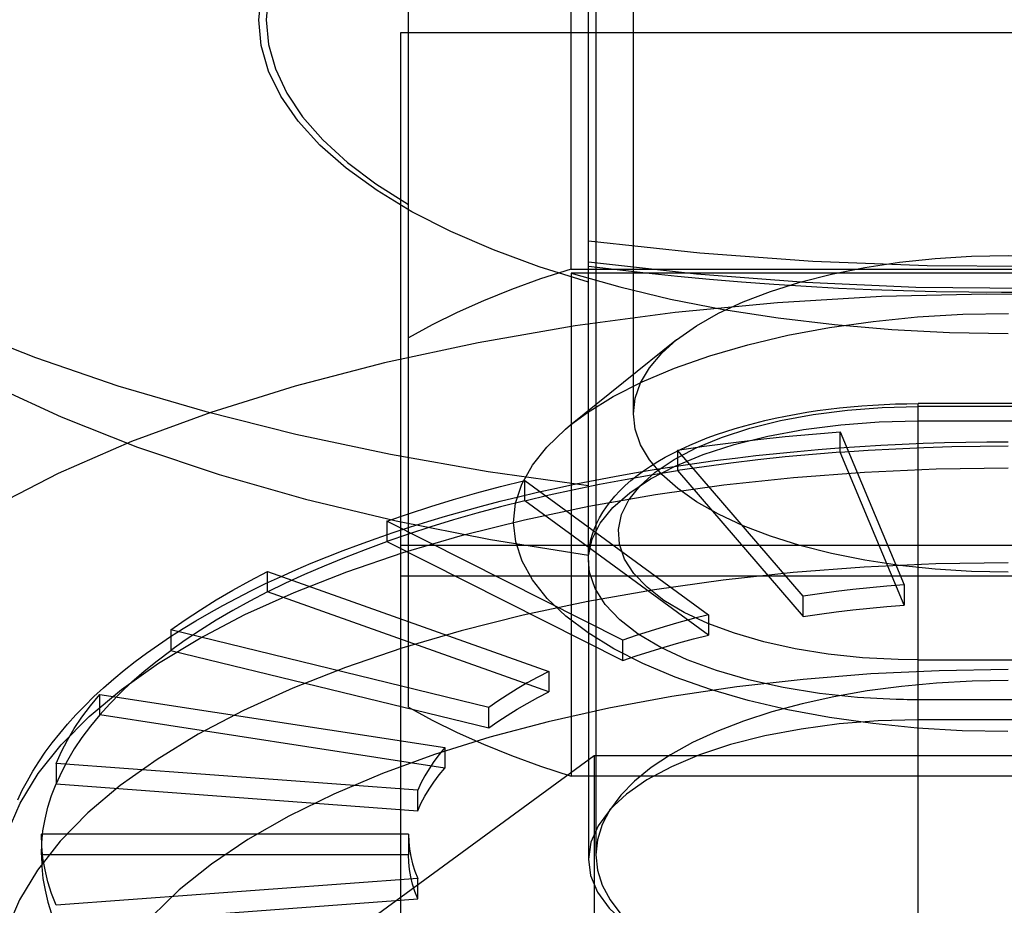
# Model space of a CAD drawing. Header units: inches. Extents: x 0 to 198, y 0 to 128.
# Tile 61 of 102: x 65.353 to 65.611, y 89.399 to 89.631. Entities that reach past the tile are written whole.
import ezdxf

# ---------------------------------------------------------------- set-up
doc = ezdxf.new("R2010")
doc.units = ezdxf.units.IN
doc.header["$LTSCALE"] = 10.8720930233
doc.header["$MEASUREMENT"] = 0
doc.linetypes.add('HIDDEN', pattern=[0.2, 0.1, -0.1])
doc.layers.add('DEFAULT_2', color=8, linetype='HIDDEN')

msp = doc.modelspace()

# ---------------------------------------------------------------- linework, layer by layer
at = {"layer": 'DEFAULT_2', "color": 8, "linetype": 'HIDDEN'}
for p, q in [((65.5138416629, 89.52755146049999), (65.5138416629, 90.0342274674)), ((65.50399914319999, 89.75789636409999), (65.50399914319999, 89.4117866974)), ((65.4974674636, 89.5655603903), (65.4974674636, 89.6975816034)), ((65.4547865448, 89.45049001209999), (65.4547865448, 89.6795438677)), ((65.5020306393, 89.49046418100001), (65.5020306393, 89.6513066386)), ((65.45278654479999, 89.3502106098), (65.45278654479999, 89.6277082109)), ((65.45278654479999, 89.6277082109), (65.7716841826, 89.6277082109)), ((65.4974674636, 89.5655603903), (65.7270662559, 89.5655603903)), ((65.4974674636, 89.5644734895), (65.4974674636, 89.4324522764)), ((65.7270662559, 89.5644734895), (65.4974674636, 89.5644734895)), ((65.5251977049, 89.54694812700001), (65.4973355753, 89.5246099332)), ((65.5886133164, 89.231245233), (65.5886133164, 89.53022574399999)), ((65.6358574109, 89.53022574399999), (65.5886133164, 89.53022574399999)), ((65.6358501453, 89.52948801), (65.5886139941, 89.52948801)), ((65.56817116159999, 89.5174747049), (65.56817116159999, 89.52282691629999)), ((65.56817116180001, 89.5228269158), (65.58492069, 89.48268186)), ((65.525415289, 89.5179852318), (65.525415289, 89.5126330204)), ((65.5584054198, 89.4796792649), (65.5254152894, 89.51798523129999)), ((65.58492069, 89.4773296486), (65.5681711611, 89.51747470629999)), ((65.5254152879, 89.5126330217), (65.5584054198, 89.4743270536)), ((65.4852983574, 89.50472717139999), (65.4852983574, 89.5100793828)), ((65.48529835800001, 89.5100793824), (65.5335267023, 89.47477641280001)), ((65.5335267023, 89.46942420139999), (65.4852983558, 89.5047271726)), ((65.4490392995, 89.49934958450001), (65.4490392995, 89.4939973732)), ((65.5110404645, 89.4681222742), (65.4490393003, 89.4993495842)), ((65.44903929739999, 89.4939973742), (65.5110404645, 89.4627700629)), ((65.7716841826, 89.49293624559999), (65.45278654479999, 89.49293624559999)), ((65.5019991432, 89.4890746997), (65.5019991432, 89.4105756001)), ((65.4177398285, 89.4807696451), (65.4177398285, 89.48612185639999)), ((65.4177398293, 89.48612185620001), (65.4916299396, 89.4599190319)), ((65.45278654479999, 89.48498257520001), (65.7716841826, 89.48498257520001)), ((65.58492069, 89.48268186), (65.58492069, 89.4773296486)), ((65.4916299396, 89.45456682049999), (65.417739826, 89.480769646)), ((65.5584054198, 89.4743270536), (65.5584054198, 89.4796792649)), ((65.5335267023, 89.47477641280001), (65.5335267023, 89.46942420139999)), ((65.3923509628, 89.47079811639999), (65.3923509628, 89.4654459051)), ((65.4758849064, 89.45041593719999), (65.3923509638, 89.47079811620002)), ((65.5110404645, 89.4627700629), (65.5110404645, 89.4681222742)), ((65.39235096, 89.4654459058), (65.4758849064, 89.4450637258)), ((65.588620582, 89.46293395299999), (65.5833451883, 89.46300855)), ((65.588620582, 89.46293395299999), (65.6358567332, 89.46293395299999)), ((65.4916299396, 89.4599190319), (65.4916299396, 89.45456682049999)), ((65.3736441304, 89.44849175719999), (65.3736441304, 89.45384396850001)), ((65.3736441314, 89.45384396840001), (65.46428376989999, 89.4399017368)), ((65.46428376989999, 89.43454952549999), (65.3736441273, 89.4484917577)), ((65.4758849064, 89.4450637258), (65.4758849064, 89.45041593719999)), ((65.6358574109, 89.44718033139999), (65.5886133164, 89.44718033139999)), ((65.46428376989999, 89.4399017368), (65.46428376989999, 89.43454952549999)), ((65.3621877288, 89.435774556), (65.3621877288, 89.43042234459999)), ((65.4571790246, 89.42869589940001), (65.3621877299, 89.4357745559)), ((65.3947471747, 89.3582645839), (65.50350701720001, 89.43787638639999)), ((65.50350701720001, 89.43787638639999), (65.50350701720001, 89.3129914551)), ((65.50350701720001, 89.43787638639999), (65.7210267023, 89.43787638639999)), ((65.36218772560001, 89.4304223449), (65.4571790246, 89.42334368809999)), ((65.7270662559, 89.4324522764), (65.4974674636, 89.4324522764)), ((65.4571790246, 89.42334368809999), (65.4571790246, 89.42869589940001)), ((65.4547865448, 89.41713890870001), (65.35832985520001, 89.41713890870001)), ((65.3583298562, 89.41713890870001), (65.3583298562, 89.4117866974)), ((65.4547865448, 89.41713890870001), (65.4547865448, 89.4117866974)), ((65.4547865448, 89.4117866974), (65.3583298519, 89.4117866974)), ((65.4571790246, 89.405581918), (65.3621877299, 89.3985032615)), ((65.4571790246, 89.4002297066), (65.4571790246, 89.405581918)), ((65.36218772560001, 89.3931510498), (65.4571790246, 89.4002297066))]:
    msp.add_line(p, q, dxfattribs=at)
for points in [[(65.4547865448, 89.6795438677), (65.4462108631, 89.67413229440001), (65.4387141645, 89.6684916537), (65.4322792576, 89.6626035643), (65.4269577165, 89.6565231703), (65.4227906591, 89.6502863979), (65.4197922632, 89.64393252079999), (65.41799038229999, 89.63749952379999), (65.4173851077, 89.631027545)], [(65.41541646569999, 89.631027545), (65.4162425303, 89.63861798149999)], [(65.5020306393, 89.5674463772), (65.5303664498, 89.56429920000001), (65.559011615, 89.5620949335), (65.5880529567, 89.56083162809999), (65.61723000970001, 89.560515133), (65.64636842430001, 89.56115499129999), (65.67529667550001, 89.5627381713), (65.7038269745, 89.5652599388), (65.7318337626, 89.56870494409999), (65.759200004, 89.57306982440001), (65.7857123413, 89.5783138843), (65.8111622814, 89.5844104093), (65.8354181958, 89.5913140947), (65.8583190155, 89.5989885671), (65.8797445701, 89.6073803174), (65.8995532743, 89.61644305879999), (65.9176483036, 89.6261187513), (65.9339119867, 89.6363554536)], [(65.5020306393, 89.57293967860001), (65.5312667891, 89.56981048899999), (65.5609879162, 89.56764601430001), (65.5910160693, 89.56645921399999), (65.6211714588, 89.5662571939), (65.65127353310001, 89.56704116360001), (65.6811420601, 89.5688064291), (65.7105982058, 89.5715424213), (65.7394656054, 89.57523275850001), (65.7675714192, 89.5798553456), (65.7947473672, 89.5853825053), (65.820830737, 89.5917811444), (65.8456653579, 89.59901295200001), (65.8691025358, 89.6070346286), (65.8910019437, 89.6157981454), (65.9112324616, 89.6252510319), (65.9296729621, 89.63533669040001)], [(65.5020306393, 89.5621031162), (65.4891012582, 89.5661325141), (65.4770647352, 89.5705614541), (65.4658856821, 89.5754065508), (65.4556702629, 89.5806179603), (65.4464961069, 89.58616466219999), (65.4384134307, 89.59200679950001), (65.4314869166, 89.5981084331), (65.4257507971, 89.6044267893), (65.4212550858, 89.6109219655), (65.4180171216, 89.6175494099), (65.4160751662, 89.62424403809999), (65.41541646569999, 89.631027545)], [(65.4173851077, 89.631027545), (65.4179905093, 89.62455488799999), (65.4197925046, 89.6181219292), (65.4227909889, 89.6117681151), (65.4269580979, 89.6055314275), (65.4322796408, 89.5994511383), (65.4387144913, 89.59356316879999), (65.4462110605, 89.5879226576), (65.4547865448, 89.58251122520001)], [(65.2674730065, 89.5898981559), (65.2700964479, 89.5878306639), (65.2842697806, 89.57772425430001), (65.3001115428, 89.56807048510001), (65.317541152, 89.5589184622), (65.3364699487, 89.55031473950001), (65.3568016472, 89.5423030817), (65.37843282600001, 89.5349242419), (65.4012534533, 89.5282157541), (65.4251474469, 89.5222117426), (65.4499932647, 89.51694274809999), (65.475664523, 89.5124355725), (65.5020306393, 89.5087131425)], [(65.5251977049, 89.54694812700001), (65.5304292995, 89.5506611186), (65.5361831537, 89.5539398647), (65.5426697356, 89.5569644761), (65.5498265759, 89.55970582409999), (65.55758475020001, 89.56213750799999), (65.5658695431, 89.5642361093), (65.57460116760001, 89.5659814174), (65.5836955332, 89.567356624), (65.59306505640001, 89.5683484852), (65.6026195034, 89.5689474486), (65.6122668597, 89.5691477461), (65.6219142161, 89.5689474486), (65.63146866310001, 89.5683484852), (65.6408381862, 89.567356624), (65.6499325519, 89.5659814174), (65.65866417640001, 89.5642361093), (65.66694896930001, 89.56213750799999), (65.6747071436, 89.55970582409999), (65.6818639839, 89.5569644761), (65.6883505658, 89.5539398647), (65.69410442, 89.5506611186), (65.69933601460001, 89.54694812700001)], [(65.4974674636, 89.5655603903), (65.4894530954, 89.5629538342), (65.4817888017, 89.560183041), (65.4744649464, 89.5572439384), (65.46751043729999, 89.55414874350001), (65.4609541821, 89.55090967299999), (65.4547865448, 89.54752265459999)], [(65.61909617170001, 89.5594204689), (65.6105153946, 89.5593964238), (65.6019355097, 89.5594536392), (65.5933605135, 89.5595920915), (65.5847946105, 89.5598117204), (65.5762420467, 89.5601124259), (65.567706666, 89.5604940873), (65.5591923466, 89.56095655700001), (65.5507031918, 89.561499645), (65.5422431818, 89.56212313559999), (65.5338164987, 89.5628267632), (65.5254275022, 89.5636102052), (65.517079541, 89.56447320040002), (65.5087759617, 89.5654154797), (65.5020306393, 89.5662435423)], [(65.4974674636, 89.5644734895), (65.5102513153, 89.56085420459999), (65.523584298, 89.5576885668), (65.53751031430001, 89.5549688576), (65.5518976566, 89.5527182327), (65.5666608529, 89.5509551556), (65.5817050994, 89.54968598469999), (65.59689168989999, 89.54892479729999), (65.6122668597, 89.5486669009)], [(65.3022940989, 89.5619813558), (65.31305450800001, 89.5539714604), (65.3281888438, 89.54433901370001), (65.3450625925, 89.535237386), (65.3635599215, 89.52671661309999), (65.3835837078, 89.5188334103), (65.4050018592, 89.5116299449), (65.4276985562, 89.5051561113), (65.4515278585, 89.49944544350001), (65.4762821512, 89.4945543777), (65.5020306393, 89.4904641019)], [(65.8896005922, 89.49671694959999), (65.8731939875, 89.50613310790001), (65.85509386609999, 89.514901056), (65.8353243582, 89.5230133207), (65.8138847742, 89.53045776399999), (65.7910181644, 89.53714924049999), (65.7669033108, 89.54300790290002), (65.7417323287, 89.548005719), (65.7156951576, 89.55209240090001), (65.6889771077, 89.5552548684), (65.6617636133, 89.5574637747), (65.6342442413, 89.55871763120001), (65.6066103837, 89.5590016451), (65.57904199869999, 89.5583263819), (65.5517245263, 89.55669036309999), (65.5248329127, 89.5541149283), (65.4985486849, 89.55061024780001), (65.4730375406, 89.5462083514), (65.4484750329, 89.5409307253), (65.4250131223, 89.53481917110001), (65.402816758, 89.5279056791), (65.3820225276, 89.5202411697), (65.362778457, 89.51186418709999), (65.3452151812, 89.50284384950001)], [(65.4973484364, 89.5246154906), (65.5017939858, 89.5279032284), (65.5085305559, 89.53206482), (65.5161515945, 89.53594946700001), (65.5246486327, 89.53954425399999), (65.53390865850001, 89.5428029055), (65.5438482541, 89.5456806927), (65.5543701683, 89.5481600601), (65.56538320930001, 89.55021190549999), (65.576785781, 89.5518261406), (65.58847922, 89.5529837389), (65.60036353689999, 89.5536824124), (65.61233886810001, 89.55391199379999)], [(65.5138416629, 89.52755146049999), (65.5143156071, 89.5316286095), (65.5157328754, 89.5356664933), (65.5180798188, 89.5396262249), (65.52133383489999, 89.54346966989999), (65.5251977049, 89.54694812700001)], [(65.5019991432, 89.4890742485), (65.5020310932, 89.4902584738), (65.502155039, 89.4916878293), (65.5023731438, 89.493117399), (65.5026863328, 89.49454545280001), (65.5030968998, 89.49597417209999), (65.5036082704, 89.497405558), (65.5042237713, 89.4988387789), (65.5049496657, 89.5002775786), (65.5057849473, 89.5017109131), (65.506726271, 89.5031283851), (65.507779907, 89.5045353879), (65.5089545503, 89.5059372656), (65.510246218, 89.5073236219), (65.51165338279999, 89.5086893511), (65.51317018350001, 89.5100269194), (65.51478661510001, 89.51132769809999), (65.5165033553, 89.5125931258), (65.5183208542, 89.5138238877), (65.520228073, 89.5150133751), (65.5222099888, 89.51615454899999), (65.5242699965, 89.51725180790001), (65.5264101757, 89.51830771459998), (65.5286211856, 89.5193190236), (65.5308927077, 89.5202829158), (65.53322591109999, 89.52120171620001), (65.5356201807, 89.522076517), (65.5380717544, 89.5229070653), (65.5405779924, 89.523693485), (65.5431347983, 89.52443542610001), (65.5457369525, 89.525132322), (65.5483846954, 89.5257850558), (65.5510790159, 89.5263943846), (65.5538133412, 89.526959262), (65.556581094, 89.52747891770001), (65.5593824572, 89.52795392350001), (65.562217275, 89.5283845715), (65.5650804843, 89.5287703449), (65.5679677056, 89.5291109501), (65.5708764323, 89.5294063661), (65.5738036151, 89.52965650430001), (65.5767464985, 89.5298613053), (65.5797025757, 89.530020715), (65.5826680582, 89.53013461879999), (65.58563948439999, 89.5302029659), (65.5886133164, 89.53022574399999)], [(65.5833451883, 89.46300855), (65.5740138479, 89.4635143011), (65.5650224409, 89.4644626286), (65.5563128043, 89.46586541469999), (65.54805942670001, 89.46768701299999), (65.5403829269, 89.4699116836), (65.5333867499, 89.47249158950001), (65.5272036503, 89.4753829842), (65.5218663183, 89.47855785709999), (65.5174295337, 89.48199390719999), (65.5139597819, 89.48563025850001), (65.5115387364, 89.4894182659), (65.5101756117, 89.4932989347), (65.5099137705, 89.4972132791), (65.5107324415, 89.50111262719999), (65.5126403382, 89.5049460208), (65.51559236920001, 89.5086613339), (65.51957215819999, 89.5122052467), (65.5245022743, 89.5155303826), (65.5303214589, 89.51858108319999), (65.53696481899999, 89.52132887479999), (65.5443972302, 89.523740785), (65.55246812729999, 89.52577465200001), (65.5610613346, 89.5273808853), (65.57003855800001, 89.52854879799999), (65.5792006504, 89.5292477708), (65.5886139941, 89.52948801)], [(65.6122668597, 89.4859551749), (65.6026195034, 89.4861554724), (65.59306505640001, 89.4867544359), (65.5836955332, 89.487746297), (65.57460116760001, 89.4891215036), (65.5658695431, 89.4908668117), (65.55758475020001, 89.492965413), (65.5498265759, 89.4953970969), (65.5426697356, 89.4981384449), (65.5361831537, 89.50116305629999), (65.5304292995, 89.5044418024), (65.5254635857, 89.50794310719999), (65.52133383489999, 89.51163325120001), (65.5180798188, 89.51547669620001), (65.5157328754, 89.5194364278), (65.5143156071, 89.5234743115), (65.5138416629, 89.52755146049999)], [(65.4823455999, 89.4990063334), (65.4829048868, 89.5040857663), (65.4845524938, 89.5090835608), (65.4873029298, 89.514021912), (65.4911126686, 89.5188342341), (65.4959659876, 89.5234752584), (65.4973484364, 89.5246154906)], [(65.5019991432, 89.4890746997), (65.5020476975, 89.4903001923), (65.5029943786, 89.49460781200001), (65.505136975, 89.4988381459), (65.5084455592, 89.5029321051), (65.5128739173, 89.5068325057), (65.5183601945, 89.5104848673), (65.52482775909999, 89.5138381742), (65.5321862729, 89.5168455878), (65.5403329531, 89.5194651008), (65.54915400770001, 89.5216601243), (65.5585262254, 89.5233999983), (65.5683186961, 89.5246604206), (65.5783946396, 89.5254237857), (65.5886133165, 89.5256794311)], [(65.5886133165, 89.5256794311), (65.636824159, 89.5256771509), (65.6377907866, 89.52567031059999), (65.6387571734, 89.52565891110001), (65.6397231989, 89.52564295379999), (65.6406887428, 89.52562244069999), (65.6416536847, 89.5255973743)], [(65.5254152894, 89.51798523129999), (65.5323952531, 89.51901050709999), (65.5394368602, 89.51994881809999), (65.5465431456, 89.5208005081), (65.5537050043, 89.5215645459), (65.5609133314, 89.5222399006), (65.56817116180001, 89.5228269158)], [(65.3521196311, 89.4261768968), (65.3533227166, 89.428692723), (65.3546483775, 89.43120517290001), (65.3560965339, 89.4337105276), (65.35766903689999, 89.43620881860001), (65.35936869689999, 89.4387010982), (65.3611930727, 89.44118092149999), (65.3631389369, 89.44364231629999), (65.36520775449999, 89.4460859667), (65.3674014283, 89.448512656), (65.3697153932, 89.450916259), (65.37214401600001, 89.4532908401), (65.374688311, 89.4556375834), (65.37734914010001, 89.4579571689), (65.3801212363, 89.46024507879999), (65.3829982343, 89.46249674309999), (65.38598108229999, 89.464713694), (65.3890704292, 89.466896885), (65.39226110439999, 89.46904317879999), (65.3955471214, 89.4711494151), (65.3989294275, 89.47321707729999), (65.4024087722, 89.4752472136), (65.4059803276, 89.47723757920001), (65.4096387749, 89.4791859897), (65.4133849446, 89.48109364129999), (65.4172195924, 89.4829614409), (65.4211382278, 89.4847876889), (65.4251360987, 89.48657079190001), (65.4292138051, 89.4883116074), (65.4333719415, 89.49001080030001), (65.4376062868, 89.4916670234), (65.44191249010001, 89.493279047), (65.44629086, 89.49484743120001), (65.4507417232, 89.4963726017), (65.4552610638, 89.49785346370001), (65.4598448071, 89.4992890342), (65.4644929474, 89.5006796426), (65.4692054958, 89.5020255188), (65.4739786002, 89.50332576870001), (65.4788083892, 89.504579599), (65.4836945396, 89.50578717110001), (65.4886367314, 89.50694857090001), (65.49363125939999, 89.5080630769), (65.4986744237, 89.5091300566), (65.5037655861, 89.5101495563), (65.5089040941, 89.5111215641), (65.5140863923, 89.5120455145), (65.5193089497, 89.5129209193), (65.5245708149, 89.51374775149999), (65.5298710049, 89.5145259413), (65.5352061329, 89.51525506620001), (65.5405728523, 89.5159347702), (65.5459698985, 89.51656498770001), (65.5513959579, 89.5171456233), (65.5568478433, 89.5176763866), (65.5623224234, 89.51815704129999), (65.56781811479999, 89.51858751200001), (65.5733332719, 89.51896770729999), (65.57886494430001, 89.5192974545), (65.5844102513, 89.51957662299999), (65.5899672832, 89.5198051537), (65.59553405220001, 89.5199829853), (65.6011079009, 89.52011004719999), (65.606686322, 89.5201862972), (65.6122668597, 89.5202117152)], [(65.5681711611, 89.51747470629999), (65.5754663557, 89.51797216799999), (65.58278652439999, 89.51837946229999), (65.5901347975, 89.518696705), (65.5975017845, 89.51892354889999), (65.60487809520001, 89.5190596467), (65.6122668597, 89.5191051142)], [(65.56817116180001, 89.5174747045), (65.5609163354, 89.51688798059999), (65.5537049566, 89.5162123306), (65.54654312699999, 89.515448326), (65.5394369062, 89.5145966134), (65.5323923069, 89.5136579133), (65.5254152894, 89.51263302)], [(65.34651882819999, 89.40108227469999), (65.347269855, 89.4095198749), (65.3493623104, 89.4174677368), (65.3527876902, 89.4253325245), (65.3575286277, 89.43307436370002), (65.3635610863, 89.4406540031), (65.37085448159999, 89.4480330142), (65.37937183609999, 89.45517398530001), (65.3890699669, 89.4620407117), (65.3998997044, 89.4685983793), (65.4118061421, 89.4748137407), (65.4247289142, 89.4806552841), (65.4386025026, 89.4860933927), (65.4533565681, 89.4911004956), (65.4689163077, 89.4956512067), (65.4852028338, 89.49972245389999), (65.50213357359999, 89.50329359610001), (65.5196226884, 89.5063465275), (65.5375815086, 89.5088657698), (65.5559189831, 89.5108385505), (65.57454214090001, 89.5122548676), (65.5933565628, 89.51310754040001), (65.6122668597, 89.5133922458)], [(65.4852983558, 89.5047271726), (65.4917510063, 89.50624911), (65.4983000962, 89.5076899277), (65.5049484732, 89.5090501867), (65.5116875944, 89.51032820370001), (65.5185089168, 89.511522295), (65.5254152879, 89.5126330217)], [(65.4490393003, 89.4993495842), (65.4547685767, 89.5013219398), (65.4606261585, 89.50322148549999), (65.46661461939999, 89.5050489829), (65.47272623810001, 89.506802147), (65.478953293, 89.50847869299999), (65.48529835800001, 89.5100793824)], [(65.48529835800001, 89.504727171), (65.47895588, 89.5031271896), (65.47272619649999, 89.501449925), (65.4666145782, 89.49969679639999), (65.4606261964, 89.49786928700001), (65.4547661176, 89.4959689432), (65.4490393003, 89.49399737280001)], [(65.6121948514, 89.4441006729), (65.6002275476, 89.44433557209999), (65.5883686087, 89.44503757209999), (65.5767140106, 89.4461951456), (65.56536325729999, 89.4478036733), (65.5544061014, 89.4498450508), (65.5439369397, 89.45230830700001), (65.5340413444, 89.4551674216), (65.5248079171, 89.4584067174), (65.5163219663, 89.4619841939), (65.50869339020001, 89.4658568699), (65.5019370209, 89.4700120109), (65.4960807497, 89.4744404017), (65.49119529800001, 89.47908850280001), (65.4873542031, 89.48391526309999), (65.4845769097, 89.4888740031), (65.48291287, 89.4938968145), (65.4823455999, 89.4990063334)], [(65.417739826, 89.480769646), (65.42257164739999, 89.483132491), (65.42755974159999, 89.48543304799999), (65.4327063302, 89.48767225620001), (65.4380047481, 89.48984729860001), (65.4434483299, 89.4919553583), (65.44903929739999, 89.4939973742)], [(65.6122668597, 89.4884152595), (65.5933086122, 89.4881291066), (65.5744469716, 89.487272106), (65.5557780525, 89.4858486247), (65.5373969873, 89.4838659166), (65.5193974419, 89.481334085), (65.5018711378, 89.4782660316), (65.4849073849, 89.4746773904), (65.4685926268, 89.4705864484), (65.4530099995, 89.4660140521), (65.4382389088, 89.46098350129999), (65.4243546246, 89.45552043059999), (65.411427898, 89.4496526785), (65.39952460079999, 89.4434101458), (65.3887053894, 89.436824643), (65.379025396, 89.4299297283), (65.37053394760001, 89.4227605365), (65.3632743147, 89.41535360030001), (65.3572834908, 89.40774666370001), (65.3525920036, 89.3999784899), (65.34922376, 89.3920886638), (65.3471959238, 89.38411739), (65.34651882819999, 89.3761052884)], [(65.5828170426, 89.4525520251), (65.5726617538, 89.4530961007), (65.5627292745, 89.45414272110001), (65.5531583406, 89.45567726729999), (65.5440826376, 89.457678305), (65.5356289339, 89.4601178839), (65.5279153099, 89.4629619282), (65.5210495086, 89.4661707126), (65.5151274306, 89.46969941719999), (65.5102317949, 89.47349875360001), (65.50643098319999, 89.47751565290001), (65.5037780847, 89.4816940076), (65.5023101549, 89.485975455), (65.5019991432, 89.4890742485)], [(65.3923509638, 89.47079811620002), (65.39613851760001, 89.47347965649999), (65.4001055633, 89.47611132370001), (65.404253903, 89.4786942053), (65.4085781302, 89.4812250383), (65.4130728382, 89.4837005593), (65.4177398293, 89.48612185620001)], [(65.58492069, 89.48268186), (65.5804197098, 89.48231781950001), (65.5759494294, 89.48189899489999), (65.5715079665, 89.48142517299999), (65.5671009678, 89.48089699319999), (65.5627340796, 89.48031509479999), (65.5584054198, 89.4796792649)], [(65.4177398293, 89.48076964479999), (65.4130746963, 89.4783493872), (65.40857809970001, 89.4758728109), (65.4042538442, 89.47334201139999), (65.4001055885, 89.4707591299), (65.3961368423, 89.46812635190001), (65.3923509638, 89.4654459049)], [(65.5584054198, 89.4743270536), (65.5627340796, 89.4749628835), (65.5671009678, 89.4755447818), (65.5715079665, 89.4760729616), (65.5759494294, 89.4765467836), (65.5804197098, 89.4769656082), (65.58492069, 89.4773296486)], [(65.5335267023, 89.47477641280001), (65.5295917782, 89.47378373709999), (65.5257300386, 89.47274401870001), (65.5219398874, 89.47165678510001), (65.5182261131, 89.4705234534), (65.51459350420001, 89.46934544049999), (65.5110404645, 89.4681222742)], [(65.5110404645, 89.4627700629), (65.51459350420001, 89.4639932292), (65.5182261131, 89.46517124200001), (65.5219398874, 89.46630457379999), (65.5257300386, 89.46739180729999), (65.5295917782, 89.4684315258), (65.5335267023, 89.46942420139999)], [(65.3736441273, 89.4484917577), (65.37627233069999, 89.45141051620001), (65.3790977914, 89.4542933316), (65.3821218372, 89.4571414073), (65.3853404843, 89.4599511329), (65.3887497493, 89.4627188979), (65.39235096, 89.4654459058)], [(65.6122668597, 89.46038346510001), (65.5941387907, 89.4600944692), (65.5762125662, 89.4592402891), (65.5584365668, 89.4578156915), (65.5409656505, 89.45583637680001), (65.5239054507, 89.4533090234), (65.5073520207, 89.4502554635), (65.4914211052, 89.44669519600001), (65.4761592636, 89.4426418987), (65.4616155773, 89.4381034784), (65.4478982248, 89.43311674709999), (65.4351114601, 89.42770932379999), (65.4233161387, 89.42191669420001), (65.4125928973, 89.4157715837), (65.4029866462, 89.40930989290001), (65.39455775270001, 89.40256598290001), (65.3873404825, 89.3955771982)], [(65.4916299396, 89.4599190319), (65.4887356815, 89.4584174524), (65.4859482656, 89.4568822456), (65.4832665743, 89.4553127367), (65.4806939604, 89.4537109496), (65.478233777, 89.45207890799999), (65.4758849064, 89.45041593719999)], [(65.6122668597, 89.4575426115), (65.6028081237, 89.45736709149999), (65.5934845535, 89.4568488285), (65.584259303, 89.4559838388), (65.57524291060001, 89.45478407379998), (65.5665085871, 89.4532532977), (65.55813146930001, 89.4514120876), (65.55020688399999, 89.4492804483), (65.5427474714, 89.44686386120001), (65.5357706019, 89.44416402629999), (65.5293574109, 89.4412122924), (65.5235825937, 89.43803072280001), (65.5184828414, 89.43464887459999), (65.5141128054, 89.4310938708), (65.5104933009, 89.42739507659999), (65.5045679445, 89.4194098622)], [(65.3621877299, 89.4357745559), (65.3635767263, 89.4388418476), (65.3651747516, 89.4418882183), (65.3669826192, 89.44491495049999), (65.3689978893, 89.4479181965), (65.3712181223, 89.4508941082), (65.3736441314, 89.45384396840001)], [(65.4758849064, 89.4450637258), (65.478233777, 89.4467266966), (65.4806939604, 89.4483587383), (65.4832665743, 89.44996052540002), (65.4859482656, 89.4515300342), (65.4887356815, 89.4530652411), (65.4916299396, 89.45456682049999)], [(65.6358574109, 89.4524699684), (65.5876465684, 89.4524722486), (65.5866799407, 89.45247908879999), (65.585713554, 89.4524904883), (65.5847475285, 89.4525064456), (65.5837819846, 89.4525269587), (65.5828170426, 89.4525520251)], [(65.3736441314, 89.44849175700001), (65.3712190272, 89.445543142), (65.3689978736, 89.4425659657), (65.3669825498, 89.43956274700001), (65.365174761, 89.43653602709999), (65.3635760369, 89.4334883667), (65.3621877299, 89.4304223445)], [(65.4547865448, 89.45049001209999), (65.4609541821, 89.44710299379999), (65.46751043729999, 89.4438639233), (65.4744649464, 89.4407687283), (65.4817888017, 89.43782962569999), (65.4894530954, 89.4350588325), (65.4974674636, 89.4324522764)], [(65.5886133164, 89.44718033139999), (65.5780830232, 89.4469057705), (65.5678561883, 89.4461136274), (65.5578595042, 89.444791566), (65.548312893, 89.4429765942), (65.5393726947, 89.44068509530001), (65.5311563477, 89.4379666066), (65.5238151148, 89.43486401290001), (65.5174038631, 89.4314136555), (65.51200043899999, 89.4276422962), (65.5076871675, 89.4236215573)], [(65.46428376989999, 89.4399017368), (65.462779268, 89.4380723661), (65.4614023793, 89.4362268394), (65.46015259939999, 89.4343643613), (65.4590314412, 89.43248731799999), (65.4580404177, 89.4305980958), (65.4571790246, 89.42869589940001)], [(65.4571790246, 89.42334368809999), (65.4580404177, 89.4252458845), (65.4590314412, 89.4271351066), (65.46015259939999, 89.42901215), (65.4614023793, 89.4308746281), (65.462779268, 89.4327201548), (65.46428376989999, 89.43454952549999)], [(65.3583298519, 89.4117866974), (65.3584374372, 89.4149093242), (65.3587594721, 89.41802668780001), (65.3592962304, 89.421140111), (65.3600468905, 89.4242456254), (65.361010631, 89.4273392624), (65.36218772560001, 89.4304223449)], [(65.50766027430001, 89.42358093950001), (65.50562298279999, 89.41968133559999), (65.5044033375, 89.41572585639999), (65.50399928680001, 89.4117864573)], [(65.5045679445, 89.4194098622), (65.5026559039, 89.4150735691), (65.50200511, 89.41057415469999)], [(65.3621877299, 89.3985032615), (65.36101063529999, 89.4015863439), (65.3600468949, 89.4046799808), (65.3592962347, 89.4077854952), (65.3587594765, 89.41089891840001), (65.3584374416, 89.4140162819), (65.3583298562, 89.41713890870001)], [(65.4547865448, 89.41713890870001), (65.4548532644, 89.4152023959), (65.4550529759, 89.4132691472), (65.4553858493, 89.4113383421), (65.45585137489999, 89.4094124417), (65.4564490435, 89.40749390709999), (65.4571790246, 89.405581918)], [(65.3583298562, 89.4117866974), (65.35843728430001, 89.40866537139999), (65.3587594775, 89.4055466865), (65.3592961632, 89.4024332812), (65.3600468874, 89.3993277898), (65.3610110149, 89.3962328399), (65.3621877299, 89.3931510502)], [(65.4571790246, 89.4002297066), (65.4564490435, 89.4021416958), (65.45585137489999, 89.4040602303), (65.4553858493, 89.4059861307), (65.4550529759, 89.4079169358), (65.4548532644, 89.40985018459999), (65.4547865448, 89.4117866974)], [(65.50200511, 89.41057415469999), (65.5025966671, 89.40628468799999), (65.50444391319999, 89.4019517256), (65.5074988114, 89.397740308), (65.5117474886, 89.3937117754), (65.517100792, 89.38992378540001), (65.5234922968, 89.3864427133), (65.5308399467, 89.38330374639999), (65.5390938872, 89.380548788), (65.5480910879, 89.3782240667), (65.5577095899, 89.37638470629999), (65.5677763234, 89.37504592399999), (65.5780508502, 89.37424551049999), (65.5886133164, 89.37397086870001)], [(65.50399928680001, 89.4117864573), (65.504420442, 89.4077646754), (65.50565404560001, 89.4038174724), (65.5076984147, 89.3999317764), (65.5105302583, 89.3961353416), (65.5141368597, 89.39245713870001), (65.5184847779, 89.3889231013), (65.52355277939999, 89.38556022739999), (65.5292915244, 89.3823942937), (65.5356681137, 89.3794524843), (65.542611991, 89.3767575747), (65.5500471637, 89.37434027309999), (65.5579570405, 89.3722039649), (65.5663312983, 89.3703551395), (65.5750751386, 89.36881519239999), (65.5841152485, 89.3676059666), (65.5933768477, 89.3667326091), (65.6027483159, 89.36620910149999), (65.6122668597, 89.3660307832)]]:
    msp.add_lwpolyline(points, dxfattribs=at)

doc.saveas('drawing.dxf')
